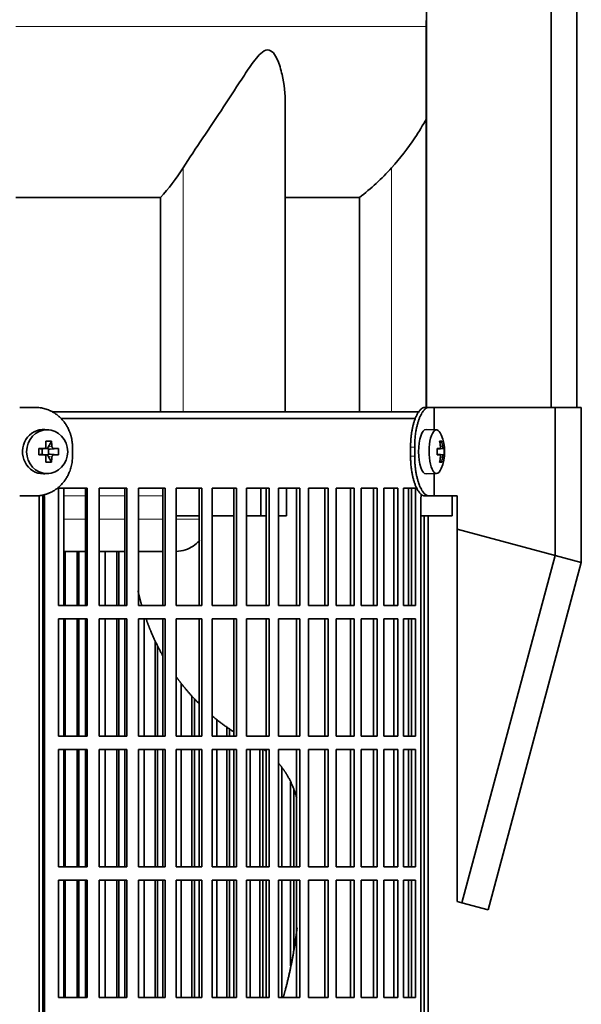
# Model space of a CAD drawing. Header units: millimetres. Extents: x 400 to 1291, y -2194 to 1779.
# Tile 17 of 31: x 594 to 720, y -231 to -9. Entities that reach past the tile are written whole.
import ezdxf

# ---------------------------------------------------------------- set-up
doc = ezdxf.new("R2010")
doc.units = ezdxf.units.MM
for name, color, linetype in [('M5X8_UNI7687', 7, 'Continuous'), ('MID_344-5', 7, 'Continuous'), ('VSI344-454_FILTR', 7, 'Continuous'), ('VSI344-454_SUPPO', 7, 'Continuous'), ('VSI344-454_TERMI', 7, 'Continuous'), ('VSI344_DIFFUSORE', 7, 'Continuous')]:
    doc.layers.add(name, color=color, linetype=linetype)

# ---------------------------------------------------------------- blocks, each defined once
blk = doc.blocks.new('SE')
at = {"layer": 'M5X8_UNI7687', "color": 7, "linetype": 'Continuous', "lineweight": 35}
for p, q in [((600.32, -101.55), (599.47, -101.49)), ((687.84, -101.54), (685.49, -101.47)), ((600.96, -104.14), (600.19, -105.44)), ((689, -104.14), (688.59, -104.44)), ((598.11, -105.78), (598.72, -105.94)), ((598.8, -105.93), (599.39, -105.74)), ((598.85, -107.02), (598.85, -105.92)), ((599.44, -105.72), (600.09, -105.72)), ((600.26, -105.9), (600.26, -107.04)), ((602.5, -105.78), (600.66, -105.94)), ((689.37, -105.76), (687.97, -105.89)), ((687.97, -105.82), (688.55, -105.76)), ((689.56, -105.78), (687.97, -105.9)), ((598.11, -107.16), (598.72, -107)), ((599.39, -107.21), (598.8, -107.01)), ((600.09, -107.22), (599.47, -107.22)), ((600.96, -108.81), (600.19, -107.5)), ((602.5, -107.16), (600.66, -107)), ((689.56, -107.16), (687.97, -107.05)), ((687.97, -107.05), (689.37, -107.18)), ((688.55, -107.18), (687.97, -107.13)), ((689, -108.81), (688.59, -108.5)), ((599.47, -111.46), (600.32, -111.39)), ((685.49, -111.47), (687.84, -111.4))]:
    blk.add_line(p, q, dxfattribs=at)
at = {"layer": 'M5X8_UNI7687', "color": 4, "linetype": 'Continuous', "lineweight": 9}
for p, q in [((598.72, -105.94), (599.24, -105.76)), ((600.19, -105.44), (601.05, -105.26)), ((601.51, -105.76), (600.66, -105.94)), ((687.97, -105.82), (688.54, -105.76)), ((688.71, -105.31), (689.2, -105.26)), ((599.24, -107.18), (598.72, -107)), ((601.05, -107.68), (600.19, -107.5)), ((600.66, -107), (601.51, -107.18)), ((688.54, -107.18), (687.97, -107.13)), ((689.2, -107.68), (688.71, -107.63))]:
    blk.add_line(p, q, dxfattribs=at)
at = {"layer": 'M5X8_UNI7687', "color": 7, "linetype": 'Continuous', "lineweight": 35}
for centre, radius, start, end in [((679.65, -106.47), 10, 337.7946, 22.2054), ((632.06, -106.47), 33.96, 178.8317, 181.1683), ((591.34, -106.47), 11.19, 356.4519, 3.5481), ((679.97, -106.47), 9.62, 355.8727, 4.1273)]:
    blk.add_arc(centre, radius, start, end, dxfattribs=at)
for centre, major_axis, ratio, start_param, end_param in [((599.11, -106.47), (0, -5), 0.939693, 3.065157, 6.283185), ((685.48, -106.47), (0, -5), 0.34202, 3.141593, 6.283185), ((687.83, -106.47), (0, -4.93), 0.34202, 2.444185, 6.283185), ((597.75, -109.53), (8.99, 2.22), 0.549436, 1.074217, 1.223909), ((597.14, -106.47), (0, 10), 0.258819, -1.449667, -1.335108), ((596.85, -106.47), (0, 10), 0.422618, -1.449667, -1.335108), ((681.72, -109.53), (7.67, 5.19), 0.199978, 0.212267, 0.361959), ((679.72, -106.47), (0, 10), 0.906308, 4.833518, 4.948078), ((679.61, -106.47), (0, 10), 0.965926, 4.833518, 4.948078), ((597, -106.63), (9.99, 0.3), 0.0819, 1.341632, 1.456192), ((598.72, -105.43), (-0.052, 0.506), 0.51441, 2.951492, 3.25726), ((600.67, -105.43), (-0.521, -0.505), 0.511875, 5.205293, 5.723494), ((600.5, -105.47), (-0.03, -0.501), 0.939258, 5.295226, 5.822024), ((600.67, -105.43), (-0.805, -0.118), 0.613124, 0.95556, 1.473761), ((597, -106.63), (9.99, 0.3), 0.0819, 0.984815, 1.099374), ((679.66, -106.63), (9.97, 0.82), 0.029809, 0.468971, 0.583531), ((682.77, -106.47), (0, -9.26), 0.562348, 1.49595, 1.645642), ((679.66, -106.63), (9.97, 0.82), 0.029809, 0.112154, 0.226713), ((597, -106.32), (9.99, -0.3), 0.0819, -1.456192, -1.341632), ((598.72, -107.51), (-0.052, -0.506), 0.51441, 3.025925, 3.331693), ((597.14, -106.47), (0, -10), 0.258819, 1.335108, 1.449667), ((597.75, -103.41), (8.99, -2.22), 0.549436, -1.223909, -1.074217), ((600.5, -107.47), (-0.03, 0.501), 0.939258, 0.461161, 0.987959), ((600.67, -107.51), (-0.521, 0.505), 0.511875, 0.559691, 1.077892), ((600.67, -107.51), (-0.805, 0.118), 0.613124, 4.809424, 5.327625), ((596.85, -106.47), (0, -10), 0.422618, 1.335108, 1.449667), ((597, -106.32), (9.99, -0.3), 0.0819, -1.099374, -0.984815), ((679.66, -106.32), (9.97, -0.82), 0.029809, -0.583531, -0.468971), ((679.72, -106.47), (0, -10), 0.906308, 1.335108, 1.449667), ((681.72, -103.41), (7.67, -5.19), 0.199978, -0.361959, -0.212267), ((679.61, -106.47), (0, -10), 0.965926, 1.335108, 1.449667), ((679.66, -106.32), (9.97, -0.82), 0.029809, -0.226713, -0.112154), ((687.83, -106.47), (0, -4.93), 0.34202, 0, 0.697408), ((599.11, -106.47), (0, -5), 0.939693, 0, 0.076435), ((685.48, -106.47), (0, -5), 0.34202, 0, 0.010116)]:
    blk.add_ellipse(centre, major_axis=major_axis, ratio=ratio, start_param=start_param, end_param=end_param, dxfattribs=at)
blk.add_ellipse((599.97, -106.47), major_axis=(0, -4.93), ratio=0.939693, dxfattribs=at)
for points in [[(599.24, -105.76), (599.26, -105.76), (599.29, -105.76), (599.34, -105.75), (599.38, -105.74), (599.43, -105.72), (599.47, -105.7), (599.51, -105.68), (599.55, -105.65), (599.58, -105.61), (599.61, -105.58), (599.64, -105.54), (599.66, -105.49), (599.68, -105.45), (599.7, -105.41), (599.7, -105.36), (599.71, -105.31), (599.71, -105.28), (599.71, -105.26)], [(601.05, -105.26), (601.05, -105.28), (601.05, -105.31), (601.06, -105.36), (601.07, -105.41), (601.09, -105.45), (601.11, -105.49), (601.13, -105.54), (601.16, -105.58), (601.19, -105.61), (601.23, -105.65), (601.26, -105.68), (601.3, -105.7), (601.34, -105.72), (601.38, -105.74), (601.42, -105.75), (601.47, -105.76), (601.5, -105.76), (601.51, -105.76)], [(688.54, -105.76), (688.55, -105.76), (688.56, -105.76), (688.59, -105.75), (688.6, -105.74), (688.62, -105.72), (688.64, -105.7), (688.66, -105.68), (688.67, -105.65), (688.68, -105.61), (688.7, -105.58), (688.7, -105.54), (688.71, -105.49), (688.72, -105.45), (688.72, -105.41), (688.72, -105.36), (688.72, -105.31), (688.71, -105.28), (688.71, -105.26)], [(689.2, -105.26), (689.2, -105.28), (689.2, -105.31), (689.21, -105.36), (689.22, -105.41), (689.23, -105.45), (689.24, -105.49), (689.25, -105.54), (689.26, -105.58), (689.27, -105.61), (689.28, -105.65), (689.3, -105.68), (689.31, -105.7), (689.32, -105.72), (689.33, -105.74), (689.34, -105.75), (689.36, -105.76), (689.36, -105.76), (689.37, -105.76)], [(599.71, -107.68), (599.71, -107.66), (599.71, -107.63), (599.7, -107.58), (599.7, -107.53), (599.68, -107.49), (599.66, -107.45), (599.64, -107.41), (599.61, -107.37), (599.58, -107.33), (599.55, -107.29), (599.51, -107.26), (599.47, -107.24), (599.43, -107.22), (599.38, -107.2), (599.34, -107.19), (599.29, -107.18), (599.26, -107.18), (599.24, -107.18)], [(601.51, -107.18), (601.5, -107.18), (601.47, -107.18), (601.42, -107.19), (601.38, -107.2), (601.34, -107.22), (601.3, -107.24), (601.26, -107.26), (601.23, -107.29), (601.19, -107.33), (601.16, -107.37), (601.13, -107.41), (601.11, -107.45), (601.09, -107.49), (601.07, -107.53), (601.06, -107.58), (601.05, -107.63), (601.05, -107.66), (601.05, -107.68)], [(688.71, -107.68), (688.71, -107.66), (688.72, -107.63), (688.72, -107.58), (688.72, -107.53), (688.72, -107.49), (688.71, -107.45), (688.7, -107.41), (688.7, -107.37), (688.68, -107.33), (688.67, -107.29), (688.66, -107.26), (688.64, -107.24), (688.62, -107.22), (688.6, -107.2), (688.59, -107.19), (688.56, -107.18), (688.55, -107.18), (688.54, -107.18)], [(689.37, -107.18), (689.36, -107.18), (689.36, -107.18), (689.34, -107.19), (689.33, -107.2), (689.32, -107.22), (689.31, -107.24), (689.3, -107.26), (689.28, -107.29), (689.27, -107.33), (689.26, -107.37), (689.25, -107.41), (689.24, -107.45), (689.23, -107.49), (689.22, -107.53), (689.21, -107.58), (689.2, -107.63), (689.2, -107.66), (689.2, -107.68)]]:
    blk.add_open_spline(points, degree=3, dxfattribs=at)
at = {"layer": 'MID_344-5', "color": 7, "linetype": 'Continuous', "lineweight": 35}
for p, q in [((685.56, 985.53), (685.56, -96.47)), ((713.69, -96.47), (713.69, 985.53)), ((719.49, -96.47), (719.49, 985.53)), ((685.49, -9.15), (685.49, -96.47))]:
    blk.add_line(p, q, dxfattribs=at)
at = {"layer": 'VSI344-454_FILTR', "color": 7, "linetype": 'Continuous', "lineweight": 35}
for p, q in [((603.12, -98.97), (683.13, -98.97)), ((602.51, -141.22), (602.51, -114.72)), ((602.51, -114.72), (608.98, -114.72)), ((608.59, -141.22), (608.59, -114.72)), ((608.98, -141.22), (608.98, -114.72)), ((611.69, -141.22), (611.69, -114.72)), ((611.69, -114.72), (617.95, -114.72)), ((617.5, -141.22), (617.5, -114.72)), ((617.95, -141.22), (617.95, -114.72)), ((620.56, -141.22), (620.56, -114.72)), ((620.56, -114.72), (626.59, -114.72)), ((626.08, -141.22), (626.08, -114.72)), ((626.59, -141.22), (626.59, -114.72)), ((629.09, -141.22), (629.09, -114.72)), ((629.09, -114.72), (634.85, -114.72)), ((634.28, -141.22), (634.28, -114.72)), ((634.85, -141.22), (634.85, -114.72)), ((637.24, -141.22), (637.24, -114.72)), ((637.24, -114.72), (642.7, -114.72)), ((642.07, -141.22), (642.07, -114.72)), ((642.7, -141.22), (642.7, -114.72)), ((644.96, -141.22), (644.96, -114.72)), ((644.96, -114.72), (650.1, -114.72)), ((649.42, -141.22), (649.42, -114.72)), ((650.1, -141.22), (650.1, -114.72)), ((652.21, -114.72), (657.01, -114.72)), ((652.21, -141.22), (652.21, -114.72)), ((656.27, -141.22), (656.27, -114.72)), ((657.01, -141.22), (657.01, -114.72)), ((658.96, -114.72), (663.39, -114.72)), ((658.96, -141.22), (658.96, -114.72)), ((662.61, -141.22), (662.61, -114.72)), ((663.39, -141.22), (663.39, -114.72)), ((665.19, -114.72), (669.22, -114.72)), ((665.19, -141.22), (665.19, -114.72)), ((668.4, -141.22), (668.4, -114.72)), ((669.22, -141.22), (669.22, -114.72)), ((670.85, -114.72), (674.47, -114.72)), ((670.85, -141.22), (670.85, -114.72)), ((673.61, -141.22), (673.61, -114.72)), ((674.47, -141.22), (674.47, -114.72)), ((675.91, -114.72), (679.11, -114.72)), ((675.91, -141.22), (675.91, -114.72)), ((678.22, -141.22), (678.22, -114.72)), ((679.11, -141.22), (679.11, -114.72)), ((680.37, -114.72), (683.12, -114.72)), ((680.37, -141.22), (680.37, -114.72)), ((682.2, -141.22), (682.2, -114.72)), ((683.12, -141.22), (683.12, -114.72)), ((599.01, -389.97), (599.01, -116.97)), ((599.36, -389.97), (599.36, -116.97)), ((684.32, -389.97), (684.32, -116.97)), ((685.02, -389.97), (685.02, -120.97)), ((685.97, -389.97), (685.97, -120.97)), ((604.03, -141.22), (604.03, -128.97)), ((606.71, -141.22), (606.71, -128.97)), ((607.13, -141.22), (607.13, -128.97)), ((613.08, -141.22), (613.08, -128.97)), ((615.68, -141.22), (615.68, -128.97)), ((616.16, -141.22), (616.16, -128.97)), ((602.51, -141.22), (608.98, -141.22)), ((611.69, -141.22), (617.95, -141.22)), ((620.56, -141.22), (626.59, -141.22)), ((629.09, -141.22), (634.85, -141.22)), ((637.24, -141.22), (642.7, -141.22)), ((644.96, -141.22), (650.1, -141.22)), ((652.21, -141.22), (657.01, -141.22)), ((658.96, -141.22), (663.39, -141.22)), ((665.19, -141.22), (669.22, -141.22)), ((670.85, -141.22), (674.47, -141.22)), ((675.91, -141.22), (679.11, -141.22)), ((680.37, -141.22), (683.12, -141.22)), ((602.51, -170.72), (602.51, -144.22)), ((602.51, -144.22), (608.98, -144.22)), ((604.03, -170.72), (604.03, -144.22)), ((606.71, -170.72), (606.71, -144.22)), ((607.13, -170.72), (607.13, -144.22)), ((608.59, -170.72), (608.59, -144.22)), ((608.98, -170.72), (608.98, -144.22)), ((611.69, -170.72), (611.69, -144.22)), ((611.69, -144.22), (617.95, -144.22)), ((613.08, -170.72), (613.08, -144.22)), ((615.68, -170.72), (615.68, -144.22)), ((616.16, -170.72), (616.16, -144.22)), ((617.5, -170.72), (617.5, -144.22)), ((617.95, -170.72), (617.95, -144.22)), ((620.56, -170.72), (620.56, -144.22)), ((620.56, -144.22), (626.59, -144.22)), ((621.83, -170.72), (621.83, -144.22)), ((626.08, -170.72), (626.08, -144.22)), ((626.59, -170.72), (626.59, -144.22)), ((629.09, -170.72), (629.09, -144.22)), ((629.09, -144.22), (634.85, -144.22)), ((634.28, -170.72), (634.28, -144.22)), ((634.85, -170.72), (634.85, -144.22)), ((637.24, -170.72), (637.24, -144.22)), ((637.24, -144.22), (642.7, -144.22)), ((642.07, -170.72), (642.07, -144.22)), ((642.7, -170.72), (642.7, -144.22)), ((644.96, -170.72), (644.96, -144.22)), ((644.96, -144.22), (650.1, -144.22)), ((649.42, -170.72), (649.42, -144.22)), ((650.1, -170.72), (650.1, -144.22)), ((652.21, -144.22), (657.01, -144.22)), ((652.21, -170.72), (652.21, -144.22)), ((656.27, -170.72), (656.27, -144.22)), ((657.01, -170.72), (657.01, -144.22)), ((658.96, -144.22), (663.39, -144.22)), ((658.96, -170.72), (658.96, -144.22)), ((662.61, -170.72), (662.61, -144.22)), ((663.39, -170.72), (663.39, -144.22)), ((665.19, -144.22), (669.22, -144.22)), ((665.19, -170.72), (665.19, -144.22)), ((668.4, -170.72), (668.4, -144.22)), ((669.22, -170.72), (669.22, -144.22)), ((670.85, -144.22), (674.47, -144.22)), ((670.85, -170.72), (670.85, -144.22)), ((673.61, -170.72), (673.61, -144.22)), ((674.47, -170.72), (674.47, -144.22)), ((675.91, -144.22), (679.11, -144.22)), ((675.91, -170.72), (675.91, -144.22)), ((678.22, -170.72), (678.22, -144.22)), ((679.11, -170.72), (679.11, -144.22)), ((680.37, -144.22), (683.12, -144.22)), ((680.37, -170.72), (680.37, -144.22)), ((682.2, -170.72), (682.2, -144.22)), ((683.12, -170.72), (683.12, -144.22)), ((624.33, -170.72), (624.33, -149.16)), ((624.87, -170.72), (624.87, -150.26)), ((630.23, -170.72), (630.23, -158.76)), ((632.61, -170.72), (632.61, -161.61)), ((633.22, -170.72), (633.22, -162.23)), ((638.23, -170.72), (638.23, -166.92)), ((640.5, -170.72), (640.5, -168.65)), ((602.51, -170.72), (608.98, -170.72)), ((611.69, -170.72), (617.95, -170.72)), ((620.56, -170.72), (626.59, -170.72)), ((629.09, -170.72), (634.85, -170.72)), ((637.24, -170.72), (642.7, -170.72)), ((641.15, -170.72), (641.15, -169.09)), ((644.96, -170.72), (650.1, -170.72)), ((652.21, -170.72), (657.01, -170.72)), ((658.96, -170.72), (663.39, -170.72)), ((665.19, -170.72), (669.22, -170.72)), ((670.85, -170.72), (674.47, -170.72)), ((675.91, -170.72), (679.11, -170.72)), ((680.37, -170.72), (683.12, -170.72)), ((602.51, -200.22), (602.51, -173.72)), ((602.51, -173.72), (608.98, -173.72)), ((604.03, -200.22), (604.03, -173.72)), ((606.71, -200.22), (606.71, -173.72)), ((607.13, -200.22), (607.13, -173.72)), ((608.59, -200.22), (608.59, -173.72)), ((608.98, -200.22), (608.98, -173.72)), ((611.69, -200.22), (611.69, -173.72)), ((611.69, -173.72), (617.95, -173.72)), ((613.08, -200.22), (613.08, -173.72)), ((615.68, -200.22), (615.68, -173.72)), ((616.16, -200.22), (616.16, -173.72)), ((617.5, -200.22), (617.5, -173.72)), ((617.95, -200.22), (617.95, -173.72)), ((620.56, -200.22), (620.56, -173.72)), ((620.56, -173.72), (626.59, -173.72)), ((621.83, -200.22), (621.83, -173.72)), ((624.33, -200.22), (624.33, -173.72)), ((624.87, -200.22), (624.87, -173.72)), ((626.08, -200.22), (626.08, -173.72)), ((626.59, -200.22), (626.59, -173.72)), ((629.09, -200.22), (629.09, -173.72)), ((629.09, -173.72), (634.85, -173.72)), ((630.23, -200.22), (630.23, -173.72)), ((632.61, -200.22), (632.61, -173.72)), ((633.22, -200.22), (633.22, -173.72)), ((634.28, -200.22), (634.28, -173.72)), ((634.85, -200.22), (634.85, -173.72)), ((637.24, -200.22), (637.24, -173.72)), ((637.24, -173.72), (642.7, -173.72)), ((638.23, -200.22), (638.23, -173.72)), ((640.5, -200.22), (640.5, -173.72)), ((641.15, -200.22), (641.15, -173.72)), ((642.07, -200.22), (642.07, -173.72)), ((642.7, -200.22), (642.7, -173.72)), ((644.96, -200.22), (644.96, -173.72)), ((644.96, -173.72), (650.1, -173.72)), ((645.8, -200.22), (645.8, -173.72)), ((647.94, -200.22), (647.94, -173.72)), ((648.64, -200.22), (648.64, -173.72)), ((649.42, -200.22), (649.42, -173.72)), ((650.1, -200.22), (650.1, -173.72)), ((652.21, -173.72), (657.01, -173.72)), ((652.21, -200.22), (652.21, -173.72)), ((656.27, -200.22), (656.27, -173.72)), ((657.01, -200.22), (657.01, -173.72)), ((658.96, -173.72), (663.39, -173.72)), ((658.96, -200.22), (658.96, -173.72)), ((662.61, -200.22), (662.61, -173.72)), ((663.39, -200.22), (663.39, -173.72)), ((665.19, -173.72), (669.22, -173.72)), ((665.19, -200.22), (665.19, -173.72)), ((668.4, -200.22), (668.4, -173.72)), ((669.22, -200.22), (669.22, -173.72)), ((670.85, -173.72), (674.47, -173.72)), ((670.85, -200.22), (670.85, -173.72)), ((673.61, -200.22), (673.61, -173.72)), ((674.47, -200.22), (674.47, -173.72)), ((675.91, -173.72), (679.11, -173.72)), ((675.91, -200.22), (675.91, -173.72)), ((678.22, -200.22), (678.22, -173.72)), ((679.11, -200.22), (679.11, -173.72)), ((680.37, -173.72), (683.12, -173.72)), ((680.37, -200.22), (680.37, -173.72)), ((682.2, -200.22), (682.2, -173.72)), ((683.12, -200.22), (683.12, -173.72)), ((652.91, -200.22), (652.91, -177.75)), ((654.9, -200.22), (654.9, -181.05)), ((655.65, -200.22), (655.65, -182.79)), ((602.51, -200.22), (608.98, -200.22)), ((611.69, -200.22), (617.95, -200.22)), ((620.56, -200.22), (626.59, -200.22)), ((629.09, -200.22), (634.85, -200.22)), ((637.24, -200.22), (642.7, -200.22)), ((644.96, -200.22), (650.1, -200.22)), ((652.21, -200.22), (657.01, -200.22)), ((658.96, -200.22), (663.39, -200.22)), ((665.19, -200.22), (669.22, -200.22)), ((670.85, -200.22), (674.47, -200.22)), ((675.91, -200.22), (679.11, -200.22)), ((680.37, -200.22), (683.12, -200.22)), ((602.51, -229.72), (602.51, -203.22)), ((602.51, -203.22), (608.98, -203.22)), ((604.03, -229.72), (604.03, -203.22)), ((606.71, -229.72), (606.71, -203.22)), ((607.13, -229.72), (607.13, -203.22)), ((608.59, -229.72), (608.59, -203.22)), ((608.98, -229.72), (608.98, -203.22)), ((611.69, -229.72), (611.69, -203.22)), ((611.69, -203.22), (617.95, -203.22)), ((613.08, -229.72), (613.08, -203.22)), ((615.68, -229.72), (615.68, -203.22)), ((616.16, -229.72), (616.16, -203.22)), ((617.5, -229.72), (617.5, -203.22)), ((617.95, -229.72), (617.95, -203.22)), ((620.56, -229.72), (620.56, -203.22)), ((620.56, -203.22), (626.59, -203.22)), ((621.83, -229.72), (621.83, -203.22)), ((624.33, -229.72), (624.33, -203.22)), ((624.87, -229.72), (624.87, -203.22)), ((626.08, -229.72), (626.08, -203.22)), ((626.59, -229.72), (626.59, -203.22)), ((629.09, -229.72), (629.09, -203.22)), ((629.09, -203.22), (634.85, -203.22)), ((630.23, -229.72), (630.23, -203.22)), ((632.61, -229.72), (632.61, -203.22)), ((633.22, -229.72), (633.22, -203.22)), ((634.28, -229.72), (634.28, -203.22)), ((634.85, -229.72), (634.85, -203.22)), ((637.24, -229.72), (637.24, -203.22)), ((637.24, -203.22), (642.7, -203.22)), ((638.23, -229.72), (638.23, -203.22)), ((640.5, -229.72), (640.5, -203.22)), ((641.15, -229.72), (641.15, -203.22)), ((642.07, -229.72), (642.07, -203.22)), ((642.7, -229.72), (642.7, -203.22)), ((644.96, -229.72), (644.96, -203.22)), ((644.96, -203.22), (650.1, -203.22)), ((645.8, -229.72), (645.8, -203.22)), ((647.94, -229.72), (647.94, -203.22)), ((648.64, -229.72), (648.64, -203.22)), ((649.42, -229.72), (649.42, -203.22)), ((650.1, -229.72), (650.1, -203.22)), ((652.21, -203.22), (657.01, -203.22)), ((652.21, -229.72), (652.21, -203.22)), ((652.91, -229.72), (652.91, -203.22)), ((654.9, -222.56), (654.9, -203.22)), ((655.65, -218.79), (655.65, -203.22)), ((656.27, -229.72), (656.27, -203.22)), ((657.01, -229.72), (657.01, -203.22)), ((658.96, -203.22), (663.39, -203.22)), ((658.96, -229.72), (658.96, -203.22)), ((662.61, -229.72), (662.61, -203.22)), ((663.39, -229.72), (663.39, -203.22)), ((665.19, -203.22), (669.22, -203.22)), ((665.19, -229.72), (665.19, -203.22)), ((668.4, -229.72), (668.4, -203.22)), ((669.22, -229.72), (669.22, -203.22)), ((670.85, -203.22), (674.47, -203.22)), ((670.85, -229.72), (670.85, -203.22)), ((673.61, -229.72), (673.61, -203.22)), ((674.47, -229.72), (674.47, -203.22)), ((675.91, -203.22), (679.11, -203.22)), ((675.91, -229.72), (675.91, -203.22)), ((678.22, -229.72), (678.22, -203.22)), ((679.11, -229.72), (679.11, -203.22)), ((680.37, -203.22), (683.12, -203.22)), ((680.37, -229.72), (680.37, -203.22)), ((682.2, -229.72), (682.2, -203.22)), ((683.12, -229.72), (683.12, -203.22)), ((602.51, -229.72), (608.98, -229.72)), ((611.69, -229.72), (617.95, -229.72)), ((620.56, -229.72), (626.59, -229.72)), ((629.09, -229.72), (634.85, -229.72)), ((637.24, -229.72), (642.7, -229.72)), ((644.96, -229.72), (650.1, -229.72)), ((652.21, -229.72), (657.01, -229.72)), ((658.96, -229.72), (663.39, -229.72)), ((665.19, -229.72), (669.22, -229.72)), ((670.85, -229.72), (674.47, -229.72)), ((675.91, -229.72), (679.11, -229.72)), ((680.37, -229.72), (683.12, -229.72))]:
    blk.add_line(p, q, dxfattribs=at)
at = {"layer": 'VSI344-454_FILTR', "color": 4, "linetype": 'Continuous', "lineweight": 9}
blk.add_line((599.01, -116.97), (599.36, -116.97), dxfattribs=at)
at = {"layer": 'VSI344-454_FILTR', "color": 7, "linetype": 'Continuous', "lineweight": 35}
for points, knots in [([(599.01, -116.97), (599.01, -116.91), (599.01, -116.8), (599, -116.63), (598.97, -116.47), (598.95, -116.35), (598.94, -116.3), (598.94, -116.29)], [0, 0, 0, 0, 0.0360479, 0.0717931, 0.107348, 0.1428269, 0.1451482, 0.1451482, 0.1451482, 0.1451482]), ([(599.26, -116.2), (599.28, -116.26), (599.31, -116.42), (599.35, -116.68), (599.36, -116.87), (599.36, -116.97)], [0.8337048, 0.8337048, 0.8337048, 0.8337048, 0.8748924, 0.9371046, 1, 1, 1, 1]), ([(684.32, -116.97), (684.32, -116.91), (684.32, -116.8), (684.33, -116.63), (684.33, -116.47), (684.35, -116.3), (684.36, -116.17), (684.37, -116.1), (684.37, -116.08)], [0, 0, 0, 0, 0.036048, 0.0717931, 0.107348, 0.1428269, 0.1783448, 0.1916941, 0.1916941, 0.1916941, 0.1916941])]:
    blk.add_open_spline(points, degree=3, knots=knots, dxfattribs=at)
at = {"layer": 'VSI344-454_SUPPO', "color": 7, "linetype": 'Continuous', "lineweight": 35}
for p, q in [((601.08, -97.47), (683.96, -97.47)), ((603.76, -141.22), (603.76, -114.72)), ((648.15, -120.97), (648.15, -114.72)), ((654, -120.97), (654, -114.72)), ((681.53, -141.22), (681.53, -114.72)), ((598.16, -394.47), (598.16, -116.38)), ((691.34, -120.97), (691.34, -116.47)), ((629.09, -120.97), (634.28, -120.97)), ((637.24, -120.97), (642.07, -120.97)), ((644.96, -120.97), (648.15, -120.97)), ((648.15, -120.97), (649.42, -120.97)), ((652.21, -120.97), (654, -120.97)), ((684.32, -120.97), (691.34, -120.97)), ((603.76, -128.97), (608.59, -128.97)), ((611.69, -128.97), (617.5, -128.97)), ((620.56, -128.97), (626.08, -128.97)), ((603.76, -170.72), (603.76, -144.22)), ((681.53, -170.72), (681.53, -144.22)), ((603.76, -200.22), (603.76, -173.72)), ((681.53, -200.22), (681.53, -173.72)), ((603.76, -229.72), (603.76, -203.22)), ((681.53, -229.72), (681.53, -203.22))]:
    blk.add_line(p, q, dxfattribs=at)
at = {"layer": 'VSI344-454_SUPPO', "color": 4, "linetype": 'Continuous', "lineweight": 9}
for p, q in [((608.59, -116.45), (603.76, -116.45)), ((617.5, -116.45), (611.69, -116.45)), ((626.08, -116.45), (620.56, -116.45)), ((603.76, -121.67), (608.59, -121.67)), ((611.69, -121.67), (617.5, -121.67)), ((620.56, -121.67), (626.08, -121.67)), ((629.09, -121.67), (634.28, -121.67))]:
    blk.add_line(p, q, dxfattribs=at)
at = {"layer": 'VSI344-454_SUPPO', "color": 7, "linetype": 'Continuous', "lineweight": 35}
for points, degree, knots in [([(629.09, -128.97), (629.81, -128.96), (631.15, -128.74), (632.93, -127.87), (633.91, -127.03), (634.34, -126.56), (634.34, -126.56)], 3, [0.4352553, 0.4352553, 0.4352553, 0.4352553, 0.5449277, 0.642686, 0.7370741, 0.7373664, 0.7373664, 0.7373664, 0.7373664]), ([(620.46, -137.81), (620.73, -139.03), (621.05, -140.24), (621.19, -140.74), (621.33, -141.24)], 2, [0.20675507, 0.20675507, 0.20675507, 0.25, 0.25, 0.26810481, 0.26810481, 0.26810481]), ([(622.31, -144.27), (622.8, -145.66), (623.37, -147.02), (624.54, -149.82), (626.02, -152.46)], 2, [0.3234843, 0.3234843, 0.3234843, 0.375, 0.375, 0.4813972, 0.4813972, 0.4813972]), ([(629.01, -157.16), (629.74, -158.19), (630.53, -159.18), (632.27, -161.38), (634.23, -163.34)], 2, [0.5799497, 0.5799497, 0.5799497, 0.625, 0.625, 0.7249322, 0.7249322, 0.7249322]), ([(652.23, -176.85), (653.31, -178.13), (654.16, -179.57), (655.53, -181.9), (656.28, -184.62)], 2, [0.3484225, 0.3484225, 0.3484225, 0.5, 0.5, 0.7446046, 0.7446046, 0.7446046]), ([(656.36, -214), (656.29, -214.63), (656.21, -215.25), (655.36, -221.77), (653.69, -228.08), (653.47, -228.91), (653.23, -229.74)], 2, [0.2260679, 0.2260679, 0.2260679, 0.25, 0.25, 0.5, 0.5, 0.5329293, 0.5329293, 0.5329293])]:
    blk.add_open_spline(points, degree=degree, knots=knots, dxfattribs=at)
for points in [[(637.17, -166.06), (639.5, -168.05), (642.03, -169.69)], [(648.86, -173.71), (649.16, -173.92), (649.44, -174.15)]]:
    blk.add_open_spline(points, degree=2, dxfattribs=at)
at = {"layer": 'VSI344-454_TERMI', "color": 7, "linetype": 'Continuous', "lineweight": 35}
for p, q in [((597.28, -96.47), (593.78, -96.47)), ((685.2, -96.47), (686.13, -96.47)), ((686.13, -96.47), (687.3, -96.47)), ((687.3, -96.47), (714.57, -96.47)), ((687.3, -101.52), (687.3, -96.47)), ((714.57, -96.47), (720.5, -96.47)), ((714.57, -129.88), (714.57, -96.47)), ((720.5, -131.47), (720.5, -96.47)), ((605.69, -105.47), (605.69, -107.47)), ((681.98, -105.47), (681.98, -107.47)), ((682.9, -105.47), (682.9, -107.47)), ((687.3, -116.47), (687.3, -111.42)), ((597.28, -116.47), (593.78, -116.47)), ((686.13, -116.47), (685.2, -116.47)), ((686.13, -116.47), (687.3, -116.47)), ((687.3, -116.47), (692.48, -116.47)), ((692.48, -123.96), (692.48, -116.47)), ((692.48, -123.96), (714.57, -129.88)), ((692.48, -208), (692.48, -123.96)), ((714.57, -129.88), (693.56, -208.29)), ((714.57, -129.88), (720.5, -131.47)), ((720.5, -131.47), (699.49, -209.88)), ((693.56, -208.29), (692.48, -208)), ((699.49, -209.88), (693.56, -208.29))]:
    blk.add_line(p, q, dxfattribs=at)
at = {"layer": 'VSI344-454_TERMI', "color": 4, "linetype": 'Continuous', "lineweight": 9}
for p, q in [((681.98, -105.47), (682.9, -105.47)), ((682.9, -107.47), (681.98, -107.47))]:
    blk.add_line(p, q, dxfattribs=at)
at = {"layer": 'VSI344-454_TERMI', "color": 7, "linetype": 'Continuous', "lineweight": 35}
for points, knots in [([(605.69, -105.47), (605.69, -105.37), (605.69, -105.17), (605.67, -104.88), (605.65, -104.58), (605.62, -104.29), (605.58, -104), (605.53, -103.71), (605.48, -103.42), (605.41, -103.14), (605.33, -102.85), (605.25, -102.57), (605.16, -102.29), (604.99, -101.83), (604.72, -101.21), (604.29, -100.45), (603.8, -99.74), (603.25, -99.08), (602.63, -98.48), (601.97, -97.96), (601.26, -97.51), (600.59, -97.17), (599.99, -96.93), (599.47, -96.77), (598.93, -96.63), (598.39, -96.54), (597.84, -96.48), (597.47, -96.47), (597.28, -96.47)], [0, 0, 0, 0, 0.021051, 0.042001, 0.062873, 0.08369, 0.104474, 0.125249, 0.146036, 0.166859, 0.18774, 0.208703, 0.229768, 0.250959, 0.313199, 0.375603, 0.438616, 0.501374, 0.564129, 0.627102, 0.689223, 0.75131, 0.793093, 0.834507, 0.875728, 0.916932, 0.958298, 1, 1, 1, 1]), ([(681.98, -105.47), (681.98, -105.37), (681.98, -105.17), (681.98, -104.88), (681.99, -104.58), (682.01, -104.29), (682.02, -104), (682.04, -103.71), (682.07, -103.42), (682.09, -103.14), (682.13, -102.85), (682.16, -102.57), (682.2, -102.29), (682.27, -101.83), (682.38, -101.21), (682.56, -100.45), (682.75, -99.74), (682.98, -99.08), (683.22, -98.48), (683.48, -97.96), (683.75, -97.51), (684.01, -97.17), (684.23, -96.93), (684.42, -96.77), (684.62, -96.63), (684.81, -96.54), (685.01, -96.48), (685.14, -96.47), (685.2, -96.47)], [0, 0, 0, 0, 0.021051, 0.042002, 0.062876, 0.083693, 0.104478, 0.125254, 0.146042, 0.166866, 0.187748, 0.208712, 0.229779, 0.250971, 0.313214, 0.375619, 0.438632, 0.501394, 0.564154, 0.627126, 0.689277, 0.751393, 0.793158, 0.834556, 0.875762, 0.916954, 0.958308, 1, 1, 1, 1]), ([(686.13, -96.47), (686.09, -96.47), (686.03, -96.47), (685.93, -96.49), (685.83, -96.51), (685.74, -96.54), (685.64, -96.59), (685.54, -96.64), (685.44, -96.7), (685.35, -96.77), (685.25, -96.85), (685.15, -96.94), (685.06, -97.04), (684.9, -97.22), (684.68, -97.51), (684.4, -97.96), (684.14, -98.48), (683.9, -99.08), (683.68, -99.74), (683.48, -100.45), (683.3, -101.21), (683.17, -101.92), (683.08, -102.57), (683.01, -103.14), (682.96, -103.71), (682.93, -104.29), (682.9, -104.88), (682.9, -105.27), (682.9, -105.47)], [0, 0, 0, 0, 0.020905, 0.041705, 0.062421, 0.083075, 0.103688, 0.124284, 0.144884, 0.165511, 0.186186, 0.206932, 0.227771, 0.248723, 0.310801, 0.372931, 0.435895, 0.498659, 0.561404, 0.62443, 0.686816, 0.749074, 0.79132, 0.833156, 0.874759, 0.916313, 0.958, 1, 1, 1, 1]), ([(597.28, -116.47), (597.38, -116.47), (597.56, -116.47), (597.84, -116.45), (598.12, -116.43), (598.39, -116.4), (598.66, -116.35), (598.93, -116.3), (599.2, -116.24), (599.46, -116.17), (599.73, -116.09), (599.99, -116), (600.25, -115.9), (600.68, -115.72), (601.26, -115.43), (601.97, -114.98), (602.63, -114.46), (603.25, -113.86), (603.8, -113.2), (604.29, -112.49), (604.72, -111.73), (605.03, -111.02), (605.25, -110.37), (605.41, -109.81), (605.54, -109.23), (605.63, -108.65), (605.68, -108.06), (605.69, -107.67), (605.69, -107.47)], [0, 0, 0, 0, 0.020905, 0.041705, 0.062421, 0.083075, 0.103688, 0.124284, 0.144884, 0.165511, 0.186186, 0.206932, 0.227771, 0.248723, 0.310801, 0.372931, 0.435895, 0.498659, 0.561404, 0.62443, 0.686816, 0.749074, 0.79132, 0.833156, 0.874759, 0.916313, 0.958, 1, 1, 1, 1]), ([(685.2, -116.47), (685.17, -116.47), (685.11, -116.47), (685.01, -116.45), (684.91, -116.43), (684.81, -116.4), (684.72, -116.35), (684.62, -116.3), (684.52, -116.24), (684.42, -116.17), (684.33, -116.09), (684.23, -116), (684.13, -115.9), (683.97, -115.72), (683.75, -115.43), (683.48, -114.98), (683.22, -114.46), (682.98, -113.86), (682.75, -113.2), (682.56, -112.49), (682.38, -111.73), (682.25, -111.02), (682.16, -110.37), (682.09, -109.81), (682.04, -109.23), (682, -108.65), (681.98, -108.06), (681.98, -107.67), (681.98, -107.47)], [0, 0, 0, 0, 0.0209, 0.041695, 0.062405, 0.083053, 0.103661, 0.12425, 0.144843, 0.165462, 0.18613, 0.206867, 0.227697, 0.24864, 0.310747, 0.372907, 0.43587, 0.498639, 0.561388, 0.624414, 0.686801, 0.749062, 0.791311, 0.833148, 0.874754, 0.91631, 0.957998, 1, 1, 1, 1]), ([(682.9, -107.47), (682.9, -107.57), (682.9, -107.77), (682.9, -108.06), (682.91, -108.36), (682.93, -108.65), (682.94, -108.94), (682.96, -109.23), (682.99, -109.52), (683.02, -109.8), (683.05, -110.09), (683.08, -110.37), (683.12, -110.65), (683.19, -111.11), (683.3, -111.73), (683.48, -112.49), (683.68, -113.2), (683.9, -113.86), (684.14, -114.46), (684.4, -114.98), (684.68, -115.43), (684.93, -115.77), (685.15, -116.01), (685.35, -116.18), (685.54, -116.31), (685.74, -116.4), (685.93, -116.46), (686.06, -116.47), (686.13, -116.47)], [0, 0, 0, 0, 0.021051, 0.042001, 0.062873, 0.08369, 0.104474, 0.125249, 0.146036, 0.166859, 0.18774, 0.208703, 0.229768, 0.250959, 0.313199, 0.375603, 0.438616, 0.501374, 0.564129, 0.627102, 0.689223, 0.75131, 0.793093, 0.834507, 0.875728, 0.916932, 0.958298, 1, 1, 1, 1])]:
    blk.add_open_spline(points, degree=3, knots=knots, dxfattribs=at)
at = {"layer": 'VSI344_DIFFUSORE', "color": 4, "linetype": 'Continuous', "lineweight": 9}
for p, q in [((592.9, -10.47), (685.49, -10.47)), ((630.65, -97.47), (630.65, -42.37)), ((677.69, -97.47), (677.69, -42.37))]:
    blk.add_line(p, q, dxfattribs=at)
at = {"layer": 'VSI344_DIFFUSORE', "color": 7, "linetype": 'Continuous', "lineweight": 35}
for p, q in [((653.7, -97.47), (653.7, -27.96)), ((592.9, -49.1), (625.53, -49.1)), ((625.53, -49.1), (625.53, -97.47)), ((653.7, -49.1), (670.44, -49.1)), ((670.44, -49.1), (670.44, -97.47))]:
    blk.add_line(p, q, dxfattribs=at)
for points, knots in [([(653.7, -27.97), (653.7, -25.76), (653.48, -23.54), (652.72, -20.17), (652.37, -18.99), (651.65, -17.39), (651.37, -16.88), (650.65, -16.05), (650.2, -15.73), (649.17, -15.78), (648.64, -16.14), (647.7, -17), (647.28, -17.51), (646.02, -19.13), (645.25, -20.29), (642.92, -23.8), (641.36, -26.23), (638.22, -30.99), (636.65, -33.33), (633.55, -37.94), (632.02, -40.22), (630.65, -42.37)], [0.2596572, 0.2596572, 0.2596572, 0.2596572, 0.375, 0.375, 0.4375, 0.4375, 0.46875, 0.46875, 0.5, 0.5, 0.53125, 0.53125, 0.5625, 0.5625, 0.625, 0.625, 0.75, 0.75, 0.875, 0.875, 1, 1, 1, 1]), ([(685.55, -31.32), (684.75, -32.77), (683.88, -34.21), (681.38, -37.94), (679.62, -40.22), (677.69, -42.37)], [0.7976886, 0.7976886, 0.7976886, 0.7976886, 0.875, 0.875, 1, 1, 1, 1])]:
    blk.add_open_spline(points, degree=3, knots=knots, dxfattribs=at)
for points in [[(630.65, -42.37), (629.09, -44.83), (627.38, -47.08), (625.53, -49.1)], [(677.69, -42.37), (675.48, -44.83), (673.06, -47.08), (670.44, -49.1)]]:
    blk.add_open_spline(points, degree=3, dxfattribs=at)

msp = doc.modelspace()

# ---------------------------------------------------------------- block references
msp.add_blockref('SE', (0, 0))

doc.saveas('drawing.dxf')
